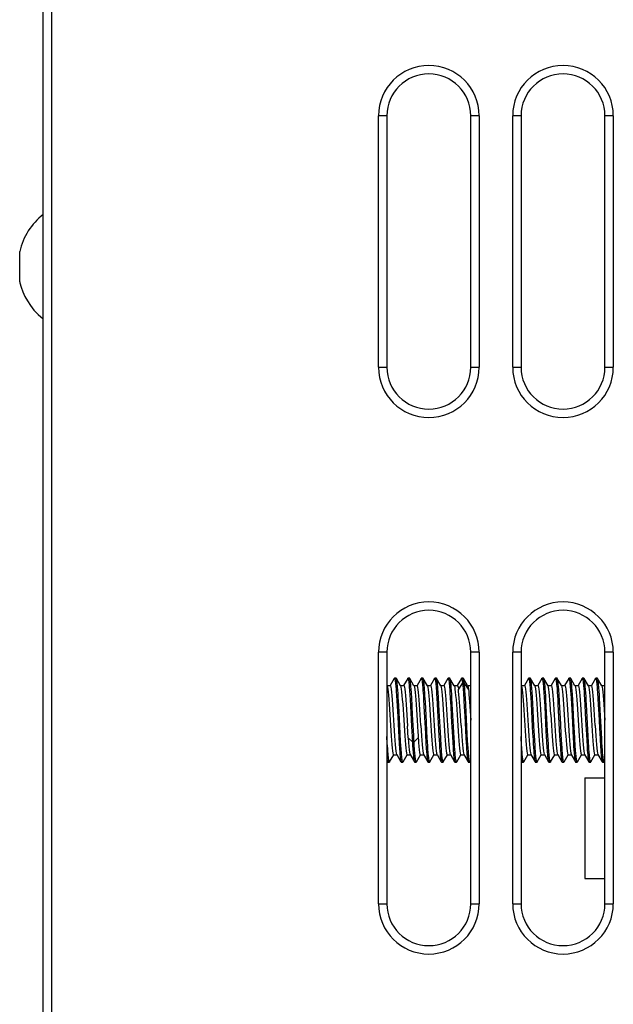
# Model space of a CAD drawing. Header units: millimetres. Extents: x 0 to 1574, y -402 to 1216.
# Tile 53 of 89: x 429 to 464, y 1032 to 1091. Entities that reach past the tile are written whole.
import ezdxf

# ---------------------------------------------------------------- set-up
doc = ezdxf.new("R2010")
doc.units = ezdxf.units.MM
doc.header["$LTSCALE"] = 65.395
for name, color, linetype in [('A_3X8_GBT12615_90_3_AM_0', 7, 'CONTINUOUS'), ('EFC5610_90KW_BOTTOM_1_AM_0', 7, 'CONTINUOUS'), ('LDZHJ_SZCYZT_M4X45_1_AM_0', 7, 'CONTINUOUS'), ('TERMINAL_HAPPY_3P_1_AM_0', 7, 'CONTINUOUS')]:
    doc.layers.add(name, color=color, linetype=linetype)

msp = doc.modelspace()

# ---------------------------------------------------------------- linework, layer by layer
at = {"layer": 'A_3X8_GBT12615_90_3_AM_0', "color": 7}
msp.add_line((428.894, 1075.37), (428.894, 1077.17), dxfattribs=at)
msp.add_lwpolyline([(428.894, 1075.37), (428.909, 1075.308), (428.985, 1075.042), (429.084, 1074.769), (429.206, 1074.499), (429.353, 1074.228), (429.531, 1073.955), (429.743, 1073.683), (429.994, 1073.415), (430.294, 1073.15)], dxfattribs=at)
msp.add_arc((432.781, 1076.27), 3.99, 128.5621, 166.96433, dxfattribs=at)
at = {"layer": 'EFC5610_90KW_BOTTOM_1_AM_0', "color": 7}
for p, q in [((430.794, 1144.27), (430.794, 978.27)), ((430.294, 978.27), (430.294, 1143.77)), ((450.294, 1070.27), (450.294, 1085.27)), ((450.794, 1085.27), (450.294, 1085.27)), ((450.794, 1085.27), (450.794, 1070.27)), ((455.794, 1070.27), (455.794, 1085.27)), ((456.294, 1085.27), (455.794, 1085.27)), ((456.294, 1085.27), (456.294, 1070.27)), ((458.294, 1070.27), (458.294, 1085.27)), ((458.794, 1085.27), (458.294, 1085.27)), ((458.794, 1085.27), (458.794, 1070.27)), ((463.794, 1070.27), (463.794, 1085.27)), ((464.294, 1085.27), (463.794, 1085.27)), ((464.294, 1085.27), (464.294, 1070.27)), ((450.294, 1070.27), (450.794, 1070.27)), ((455.794, 1070.27), (456.294, 1070.27)), ((458.294, 1070.27), (458.794, 1070.27)), ((463.794, 1070.27), (464.294, 1070.27)), ((450.294, 1038.27), (450.294, 1053.27)), ((450.794, 1053.27), (450.294, 1053.27)), ((450.794, 1053.27), (450.794, 1038.27)), ((455.794, 1038.27), (455.794, 1053.27)), ((456.294, 1053.27), (455.794, 1053.27)), ((456.294, 1053.27), (456.294, 1038.27)), ((458.294, 1038.27), (458.294, 1053.27)), ((458.794, 1053.27), (458.294, 1053.27)), ((458.794, 1053.27), (458.794, 1038.27)), ((463.794, 1038.27), (463.794, 1053.27)), ((464.294, 1053.27), (463.794, 1053.27)), ((464.294, 1053.27), (464.294, 1038.27)), ((450.294, 1038.27), (450.794, 1038.27)), ((455.794, 1038.27), (456.294, 1038.27)), ((458.294, 1038.27), (458.794, 1038.27)), ((463.794, 1038.27), (464.294, 1038.27))]:
    msp.add_line(p, q, dxfattribs=at)
for centre, radius, start, end in [((453.294, 1085.27), 3, 0, 180), ((461.294, 1085.27), 3, 0, 180), ((453.294, 1085.27), 2.5, 0, 180), ((461.294, 1085.27), 2.5, 0, 180), ((453.294, 1070.27), 3, 180, 360), ((453.294, 1070.27), 2.5, 180, 360), ((461.294, 1070.27), 3, 180, 360), ((461.294, 1070.27), 2.5, 180, 360), ((453.294, 1053.27), 3, 0, 180), ((461.294, 1053.27), 3, 0, 180), ((453.294, 1053.27), 2.5, 0, 180), ((461.294, 1053.27), 2.5, 0, 180), ((453.294, 1038.27), 3, 180, 360), ((453.294, 1038.27), 2.5, 180, 360), ((461.294, 1038.27), 3, 180, 360), ((461.294, 1038.27), 2.5, 180, 360)]:
    msp.add_arc(centre, radius, start, end, dxfattribs=at)
at = {"layer": 'LDZHJ_SZCYZT_M4X45_1_AM_0', "color": 7}
for p, q in [((450.794, 1051.288), (450.995, 1051.288)), ((451.232, 1051.708), (450.99, 1051.291)), ((451.344, 1051.718), (451.244, 1051.718)), ((451.607, 1051.275), (451.355, 1051.708)), ((451.593, 1051.288), (451.794, 1051.288)), ((452.033, 1051.71), (451.789, 1051.29)), ((452.144, 1051.72), (452.044, 1051.72)), ((452.407, 1051.276), (452.155, 1051.711)), ((452.394, 1051.288), (452.594, 1051.288)), ((452.833, 1051.711), (452.589, 1051.29)), ((452.944, 1051.72), (452.844, 1051.72)), ((453.207, 1051.276), (452.955, 1051.711)), ((453.194, 1051.288), (453.395, 1051.288)), ((453.632, 1051.709), (453.389, 1051.291)), ((453.743, 1051.719), (453.643, 1051.719)), ((454.006, 1051.276), (453.755, 1051.709)), ((453.993, 1051.288), (454.195, 1051.288)), ((454.433, 1051.709), (454.19, 1051.29)), ((454.544, 1051.719), (454.444, 1051.719)), ((454.807, 1051.275), (454.555, 1051.709)), ((454.793, 1051.288), (454.994, 1051.288)), ((455.233, 1051.711), (454.989, 1051.29)), ((455.304, 1051.453), (455.054, 1051.066)), ((455.344, 1051.72), (455.244, 1051.72)), ((455.297, 1051.512), (455.304, 1051.453)), ((455.403, 1051.452), (455.303, 1051.452)), ((455.607, 1051.277), (455.355, 1051.711)), ((455.409, 1051.387), (455.403, 1051.453)), ((455.653, 1051.066), (455.403, 1051.453)), ((455.594, 1051.288), (455.794, 1051.288)), ((458.794, 1051.288), (458.995, 1051.288)), ((459.232, 1051.709), (458.989, 1051.291)), ((459.343, 1051.719), (459.243, 1051.719)), ((459.606, 1051.276), (459.355, 1051.709)), ((459.593, 1051.288), (459.795, 1051.288)), ((460.033, 1051.709), (459.79, 1051.29)), ((460.144, 1051.719), (460.044, 1051.719)), ((460.407, 1051.275), (460.155, 1051.709)), ((460.393, 1051.288), (460.594, 1051.288)), ((460.833, 1051.711), (460.589, 1051.29)), ((460.944, 1051.72), (460.844, 1051.72)), ((461.206, 1051.277), (460.955, 1051.711)), ((461.194, 1051.288), (461.395, 1051.288)), ((461.632, 1051.709), (461.389, 1051.291)), ((461.743, 1051.719), (461.643, 1051.719)), ((462.006, 1051.276), (461.755, 1051.709)), ((461.993, 1051.288), (462.195, 1051.288)), ((462.432, 1051.708), (462.19, 1051.291)), ((462.544, 1051.718), (462.444, 1051.718)), ((462.807, 1051.275), (462.555, 1051.708)), ((462.793, 1051.288), (462.994, 1051.288)), ((463.233, 1051.71), (462.99, 1051.29)), ((463.344, 1051.719), (463.244, 1051.719)), ((463.608, 1051.275), (463.355, 1051.71)), ((463.593, 1051.288), (463.794, 1051.288)), ((451.35, 1050.916), (451.364, 1050.702)), ((451.364, 1050.702), (451.435, 1049.414)), ((451.441, 1051.015), (451.427, 1051.198)), ((451.455, 1050.811), (451.441, 1051.015)), ((451.47, 1050.587), (451.455, 1050.811)), ((452.129, 1051.188), (452.143, 1051.005)), ((452.143, 1051.005), (452.164, 1050.689)), ((452.164, 1050.689), (452.179, 1050.455)), ((452.27, 1050.574), (452.257, 1050.8)), ((452.93, 1051.179), (452.943, 1050.994)), ((452.943, 1050.994), (452.965, 1050.677)), ((453.064, 1050.677), (453.05, 1050.893)), ((453.745, 1050.983), (453.759, 1050.775)), ((453.759, 1050.775), (453.773, 1050.548)), ((453.85, 1050.881), (453.837, 1051.079)), ((453.872, 1050.548), (453.85, 1050.881)), ((454.539, 1051.068), (454.552, 1050.87)), ((454.552, 1050.87), (454.573, 1050.535)), ((454.644, 1050.972), (454.63, 1051.159)), ((454.659, 1050.763), (454.644, 1050.972)), ((454.673, 1050.535), (454.659, 1050.763)), ((455.339, 1051.058), (455.353, 1050.858)), ((455.353, 1050.858), (455.381, 1050.401)), ((455.445, 1050.961), (455.431, 1051.149)), ((455.46, 1050.751), (455.445, 1050.961)), ((455.474, 1050.522), (455.46, 1050.751)), ((459.343, 1051.004), (459.358, 1050.799)), ((459.358, 1050.799), (459.372, 1050.574)), ((459.449, 1050.904), (459.435, 1051.099)), ((459.47, 1050.574), (459.449, 1050.904)), ((460.137, 1051.089), (460.151, 1050.893)), ((460.151, 1050.893), (460.172, 1050.561)), ((460.25, 1050.893), (460.235, 1051.089)), ((460.265, 1050.676), (460.25, 1050.893)), ((460.923, 1051.253), (460.937, 1051.079)), ((460.937, 1051.079), (460.952, 1050.881)), ((460.952, 1050.881), (460.966, 1050.663)), ((461.058, 1050.774), (461.044, 1050.983)), ((461.086, 1050.304), (461.058, 1050.774)), ((461.746, 1050.971), (461.76, 1050.762)), ((461.76, 1050.762), (461.774, 1050.534)), ((461.844, 1050.971), (461.83, 1051.159)), ((461.858, 1050.762), (461.844, 1050.971)), ((461.88, 1050.414), (461.858, 1050.762)), ((462.547, 1050.96), (462.561, 1050.75)), ((462.561, 1050.75), (462.596, 1050.148)), ((462.638, 1051.057), (462.624, 1051.234)), ((462.652, 1050.858), (462.638, 1051.057)), ((462.667, 1050.638), (462.652, 1050.858)), ((463.34, 1051.047), (463.354, 1050.846)), ((463.354, 1050.846), (463.375, 1050.508)), ((463.446, 1050.949), (463.432, 1051.139)), ((463.461, 1050.738), (463.446, 1050.949)), ((463.475, 1050.508), (463.461, 1050.738)), ((450.932, 1050.178), (450.973, 1049.55)), ((451.134, 1050.159), (451.174, 1049.544)), ((451.484, 1050.346), (451.47, 1050.587)), ((451.498, 1050.092), (451.484, 1050.346)), ((452.179, 1050.455), (452.2, 1050.077)), ((452.327, 1049.537), (452.27, 1050.574)), ((452.534, 1050.148), (452.594, 1049.221)), ((452.965, 1050.677), (452.98, 1050.442)), ((452.98, 1050.442), (453.001, 1050.062)), ((453.085, 1050.318), (453.064, 1050.677)), ((453.15, 1049.105), (453.085, 1050.318)), ((453.334, 1050.149), (453.394, 1049.221)), ((453.533, 1050.164), (453.574, 1049.543)), ((453.773, 1050.548), (453.893, 1048.279)), ((453.893, 1050.178), (453.872, 1050.548)), ((453.915, 1049.781), (453.893, 1050.178)), ((454.333, 1050.168), (454.374, 1049.545)), ((454.573, 1050.535), (454.602, 1050.033)), ((454.694, 1050.163), (454.673, 1050.535)), ((454.8, 1048.137), (454.694, 1050.163)), ((454.933, 1050.17), (454.994, 1049.221)), ((455.381, 1050.401), (455.403, 1050.018)), ((455.495, 1050.149), (455.474, 1050.522)), ((455.587, 1048.38), (455.495, 1050.149)), ((455.723, 1050.307), (455.794, 1049.221)), ((458.936, 1050.126), (458.994, 1049.221)), ((459.372, 1050.574), (459.392, 1050.206)), ((459.492, 1050.206), (459.47, 1050.574)), ((459.513, 1049.81), (459.492, 1050.206)), ((460.172, 1050.561), (460.201, 1050.062)), ((460.279, 1050.441), (460.265, 1050.676)), ((460.574, 1049.547), (460.533, 1050.163)), ((460.733, 1050.167), (460.774, 1049.544)), ((460.966, 1050.663), (460.981, 1050.427)), ((460.981, 1050.427), (460.995, 1050.177)), ((460.995, 1050.177), (461.094, 1048.278)), ((461.122, 1049.643), (461.086, 1050.304)), ((461.332, 1050.176), (461.373, 1049.549)), ((461.534, 1050.159), (461.574, 1049.544)), ((461.774, 1050.534), (461.831, 1049.49)), ((461.902, 1050.032), (461.88, 1050.414)), ((462.334, 1050.159), (462.374, 1049.544)), ((462.596, 1050.148), (462.625, 1049.613)), ((462.681, 1050.4), (462.667, 1050.638)), ((462.695, 1050.148), (462.681, 1050.4)), ((462.815, 1047.88), (462.695, 1050.148)), ((462.934, 1050.152), (462.974, 1049.541)), ((463.375, 1050.508), (463.397, 1050.134)), ((463.397, 1050.134), (463.425, 1049.597)), ((463.601, 1048.109), (463.475, 1050.508)), ((463.734, 1050.153), (463.794, 1049.221)), ((450.973, 1049.55), (451.033, 1048.587)), ((451.562, 1048.859), (451.498, 1050.092)), ((452.2, 1050.077), (452.263, 1048.844)), ((452.391, 1048.308), (452.327, 1049.537)), ((452.814, 1048.895), (452.755, 1049.847)), ((453.964, 1048.813), (453.915, 1049.781)), ((454.602, 1050.033), (454.631, 1049.491)), ((455.214, 1048.894), (455.16, 1049.777)), ((455.403, 1050.018), (455.432, 1049.475)), ((459.562, 1048.843), (459.513, 1049.81)), ((460.201, 1050.062), (460.229, 1049.521)), ((460.229, 1049.521), (460.278, 1048.556)), ((461.136, 1049.367), (461.122, 1049.643)), ((461.373, 1049.549), (461.433, 1048.579)), ((462.974, 1049.541), (463.055, 1048.265)), ((463.214, 1048.897), (463.155, 1049.853)), ((463.425, 1049.597), (463.467, 1048.766)), ((451.435, 1049.414), (451.477, 1048.587)), ((452.594, 1049.221), (452.639, 1048.493)), ((453.177, 1048.557), (453.15, 1049.105)), ((453.394, 1049.221), (453.433, 1048.589)), ((454.631, 1049.491), (454.651, 1049.074)), ((454.651, 1049.074), (454.68, 1048.527)), ((455.432, 1049.475), (455.473, 1048.646)), ((458.994, 1049.221), (459.033, 1048.59)), ((461.157, 1048.95), (461.136, 1049.367)), ((461.185, 1048.408), (461.157, 1048.95)), ((461.831, 1049.49), (461.901, 1048.136)), ((451.477, 1048.587), (451.498, 1048.194)), ((451.611, 1047.947), (451.562, 1048.859)), ((452.063, 1048.156), (452.017, 1048.851)), ((452.263, 1048.844), (452.313, 1047.934)), ((452.814, 1048.895), (452.854, 1048.28)), ((453.086, 1048.424), (453.121, 1047.803)), ((453.198, 1048.165), (453.177, 1048.557)), ((454, 1048.151), (453.964, 1048.813)), ((454.68, 1048.527), (454.716, 1047.894)), ((455.214, 1048.894), (455.254, 1048.272)), ((455.473, 1048.646), (455.503, 1048.123)), ((455.608, 1048), (455.587, 1048.38)), ((459.213, 1048.902), (459.253, 1048.289)), ((459.485, 1048.438), (459.506, 1048.054)), ((459.591, 1048.307), (459.562, 1048.843)), ((460.014, 1048.901), (460.053, 1048.288)), ((460.278, 1048.556), (460.314, 1047.92)), ((461.207, 1048.027), (461.185, 1048.408)), ((462.001, 1048.136), (461.964, 1048.797)), ((462.688, 1048.379), (462.709, 1048)), ((463.214, 1048.897), (463.254, 1048.282)), ((463.467, 1048.766), (463.504, 1048.109)), ((450.839, 1047.515), (450.818, 1047.842)), ((451.498, 1048.194), (451.52, 1047.829)), ((451.52, 1047.829), (451.541, 1047.504)), ((451.625, 1047.716), (451.611, 1047.947)), ((452.313, 1047.934), (452.063, 1048.156)), ((452.313, 1047.934), (452.328, 1047.704)), ((452.413, 1047.934), (452.313, 1047.934)), ((452.426, 1047.704), (452.391, 1048.308)), ((452.662, 1048.156), (452.412, 1047.934)), ((453.121, 1047.803), (453.135, 1047.583)), ((453.213, 1047.92), (453.198, 1048.165)), ((453.227, 1047.691), (453.213, 1047.92)), ((453.893, 1048.279), (453.907, 1048.027)), ((453.907, 1048.027), (453.922, 1047.791)), ((453.922, 1047.791), (453.936, 1047.572)), ((454.028, 1047.679), (454, 1048.151)), ((454.716, 1047.894), (454.737, 1047.56)), ((454.814, 1047.894), (454.8, 1048.137)), ((454.828, 1047.667), (454.814, 1047.894)), ((455.503, 1048.123), (455.531, 1047.655)), ((455.622, 1047.765), (455.608, 1048)), ((455.637, 1047.549), (455.622, 1047.765)), ((458.804, 1048.068), (458.794, 1048.245)), ((458.818, 1047.829), (458.804, 1048.068)), ((458.84, 1047.503), (458.818, 1047.829)), ((459.506, 1048.054), (459.52, 1047.816)), ((459.52, 1047.816), (459.535, 1047.595)), ((459.626, 1047.703), (459.591, 1048.307)), ((460.314, 1047.92), (460.335, 1047.583)), ((460.42, 1047.803), (460.405, 1048.04)), ((460.434, 1047.583), (460.42, 1047.803)), ((461.094, 1048.278), (461.107, 1048.027)), ((461.107, 1048.027), (461.121, 1047.79)), ((461.121, 1047.79), (461.136, 1047.571)), ((461.235, 1047.571), (461.207, 1048.027)), ((461.901, 1048.136), (461.915, 1047.893)), ((461.915, 1047.893), (461.93, 1047.666)), ((462.029, 1047.666), (462.001, 1048.136)), ((462.709, 1048), (462.731, 1047.654)), ((462.829, 1047.654), (462.815, 1047.88)), ((463.504, 1048.109), (463.531, 1047.642)), ((463.616, 1047.867), (463.601, 1048.109)), ((463.63, 1047.642), (463.616, 1047.867)), ((450.853, 1047.322), (450.839, 1047.515)), ((451.381, 1047.165), (451.633, 1046.732)), ((451.541, 1047.504), (451.555, 1047.312)), ((451.639, 1047.504), (451.625, 1047.716)), ((452.182, 1047.165), (452.433, 1046.732)), ((452.328, 1047.704), (452.342, 1047.492)), ((452.342, 1047.492), (452.356, 1047.302)), ((452.44, 1047.492), (452.426, 1047.704)), ((452.981, 1047.165), (453.233, 1046.73)), ((453.242, 1047.481), (453.227, 1047.691)), ((453.256, 1047.292), (453.242, 1047.481)), ((453.781, 1047.166), (454.032, 1046.733)), ((453.936, 1047.572), (453.951, 1047.374)), ((453.951, 1047.374), (453.965, 1047.198)), ((454.042, 1047.47), (454.028, 1047.679)), ((454.581, 1047.164), (454.833, 1046.731)), ((454.737, 1047.56), (454.751, 1047.363)), ((454.843, 1047.459), (454.828, 1047.667)), ((454.858, 1047.272), (454.843, 1047.459)), ((455.381, 1047.164), (455.633, 1046.731)), ((455.531, 1047.655), (455.544, 1047.448)), ((455.651, 1047.352), (455.637, 1047.549)), ((455.665, 1047.179), (455.651, 1047.352)), ((458.854, 1047.312), (458.84, 1047.503)), ((459.381, 1047.166), (459.632, 1046.733)), ((459.535, 1047.595), (459.549, 1047.394)), ((459.549, 1047.394), (459.563, 1047.216)), ((459.64, 1047.492), (459.626, 1047.703)), ((460.181, 1047.164), (460.433, 1046.731)), ((460.335, 1047.583), (460.349, 1047.383)), ((460.449, 1047.383), (460.434, 1047.583)), ((460.98, 1047.166), (461.232, 1046.731)), ((461.136, 1047.571), (461.15, 1047.373)), ((461.249, 1047.373), (461.235, 1047.571)), ((461.781, 1047.166), (462.032, 1046.733)), ((461.93, 1047.666), (461.944, 1047.458)), ((461.944, 1047.458), (461.959, 1047.272)), ((462.042, 1047.458), (462.029, 1047.666)), ((462.582, 1047.165), (462.833, 1046.732)), ((462.731, 1047.654), (462.745, 1047.447)), ((462.745, 1047.447), (462.759, 1047.262)), ((462.843, 1047.447), (462.829, 1047.654)), ((463.381, 1047.164), (463.633, 1046.731)), ((463.531, 1047.642), (463.545, 1047.436)), ((463.645, 1047.436), (463.63, 1047.642)), ((463.659, 1047.253), (463.645, 1047.436)), ((450.843, 1046.722), (450.943, 1046.722)), ((450.955, 1046.732), (451.198, 1047.151)), ((451.193, 1047.154), (451.395, 1047.154)), ((451.644, 1046.722), (451.744, 1046.722)), ((451.755, 1046.732), (451.998, 1047.15)), ((451.993, 1047.154), (452.195, 1047.154)), ((452.444, 1046.722), (452.544, 1046.722)), ((452.555, 1046.732), (452.798, 1047.15)), ((452.793, 1047.154), (452.994, 1047.154)), ((453.243, 1046.721), (453.343, 1046.721)), ((453.355, 1046.73), (453.598, 1047.151)), ((453.594, 1047.154), (453.795, 1047.154)), ((454.044, 1046.723), (454.144, 1046.723)), ((454.155, 1046.733), (454.398, 1047.151)), ((454.393, 1047.154), (454.594, 1047.154)), ((454.844, 1046.721), (454.944, 1046.721)), ((454.955, 1046.73), (455.199, 1047.151)), ((455.194, 1047.154), (455.394, 1047.154)), ((455.644, 1046.721), (455.744, 1046.721)), ((455.755, 1046.73), (455.794, 1046.797)), ((458.794, 1046.797), (458.833, 1046.73)), ((458.843, 1046.721), (458.943, 1046.721)), ((458.955, 1046.73), (459.198, 1047.151)), ((459.194, 1047.154), (459.395, 1047.154)), ((459.644, 1046.723), (459.744, 1046.723)), ((459.755, 1046.733), (459.998, 1047.151)), ((459.993, 1047.154), (460.194, 1047.154)), ((460.444, 1046.721), (460.544, 1046.721)), ((460.555, 1046.73), (460.799, 1047.151)), ((460.794, 1047.154), (460.994, 1047.154)), ((461.243, 1046.722), (461.343, 1046.722)), ((461.355, 1046.732), (461.598, 1047.151)), ((461.593, 1047.154), (461.795, 1047.154)), ((462.044, 1046.723), (462.144, 1046.723)), ((462.155, 1046.733), (462.398, 1047.151)), ((462.393, 1047.154), (462.582, 1047.154)), ((462.844, 1046.723), (462.944, 1046.723)), ((462.955, 1046.732), (463.198, 1047.15)), ((463.193, 1047.154), (463.394, 1047.154)), ((463.644, 1046.721), (463.744, 1046.721)), ((463.755, 1046.73), (463.794, 1046.797))]:
    msp.add_line(p, q, dxfattribs=at)
for points in [[(450.807, 1051.277), (450.812, 1051.266), (450.831, 1051.195), (450.851, 1051.076), (450.872, 1050.911), (450.892, 1050.704), (450.911, 1050.458), (450.932, 1050.178)], [(450.994, 1051.288), (451.014, 1051.262), (451.034, 1051.186), (451.054, 1051.062), (451.074, 1050.893), (451.094, 1050.682), (451.114, 1050.436), (451.134, 1050.159)], [(451.233, 1051.71), (451.236, 1051.715), (451.244, 1051.72), (451.245, 1051.72)], [(451.245, 1051.72), (451.251, 1051.717), (451.258, 1051.707), (451.265, 1051.689), (451.271, 1051.664), (451.278, 1051.631)], [(451.278, 1051.631), (451.285, 1051.59), (451.292, 1051.542)], [(451.292, 1051.542), (451.299, 1051.487), (451.307, 1051.425), (451.314, 1051.356), (451.321, 1051.28), (451.328, 1051.198), (451.336, 1051.11), (451.343, 1051.016), (451.35, 1050.916)], [(451.354, 1051.71), (451.349, 1051.717), (451.343, 1051.72)], [(451.427, 1051.198), (451.42, 1051.28), (451.413, 1051.356), (451.406, 1051.425), (451.399, 1051.487), (451.392, 1051.542), (451.385, 1051.59), (451.378, 1051.631), (451.37, 1051.664), (451.363, 1051.689), (451.356, 1051.707), (451.354, 1051.71)], [(451.607, 1051.275), (451.612, 1051.264), (451.632, 1051.193), (451.652, 1051.073), (451.672, 1050.907), (451.692, 1050.699), (451.712, 1050.453), (451.733, 1050.17)], [(451.794, 1051.288), (451.814, 1051.262), (451.834, 1051.186), (451.854, 1051.062), (451.874, 1050.893), (451.894, 1050.682), (451.914, 1050.436), (451.934, 1050.159)], [(452.034, 1051.711), (452.037, 1051.716), (452.044, 1051.72), (452.044, 1051.72)], [(452.044, 1051.72), (452.051, 1051.717), (452.058, 1051.706), (452.065, 1051.687), (452.072, 1051.661), (452.079, 1051.626)], [(452.079, 1051.626), (452.087, 1051.585), (452.094, 1051.536)], [(452.094, 1051.536), (452.101, 1051.48), (452.108, 1051.417), (452.115, 1051.347), (452.122, 1051.271), (452.129, 1051.188)], [(452.155, 1051.711), (452.15, 1051.717), (452.144, 1051.72)], [(452.257, 1050.8), (452.25, 1050.905), (452.242, 1051.005), (452.235, 1051.1), (452.228, 1051.188), (452.221, 1051.271), (452.213, 1051.347), (452.206, 1051.417), (452.199, 1051.48), (452.192, 1051.536), (452.185, 1051.585), (452.178, 1051.626), (452.171, 1051.661), (452.165, 1051.687), (452.158, 1051.706), (452.155, 1051.711)], [(452.407, 1051.276), (452.415, 1051.258), (452.435, 1051.178), (452.455, 1051.048), (452.475, 1050.874), (452.495, 1050.664), (452.515, 1050.422), (452.534, 1050.148)], [(452.755, 1049.847), (452.735, 1050.147), (452.715, 1050.424), (452.695, 1050.668), (452.676, 1050.877), (452.656, 1051.049), (452.636, 1051.177), (452.616, 1051.257), (452.596, 1051.287), (452.594, 1051.288)], [(452.834, 1051.711), (452.837, 1051.717), (452.844, 1051.72)], [(452.844, 1051.72), (452.851, 1051.716), (452.858, 1051.704), (452.866, 1051.684), (452.873, 1051.657), (452.88, 1051.622)], [(452.88, 1051.622), (452.887, 1051.58), (452.895, 1051.53)], [(452.895, 1051.53), (452.902, 1051.473), (452.909, 1051.409), (452.916, 1051.339), (452.923, 1051.262), (452.93, 1051.179)], [(452.955, 1051.711), (452.951, 1051.716), (452.944, 1051.72)], [(453.05, 1050.893), (453.043, 1050.994), (453.036, 1051.089), (453.029, 1051.179), (453.021, 1051.262), (453.014, 1051.339), (453.007, 1051.409), (453, 1051.473), (452.993, 1051.53), (452.986, 1051.58), (452.979, 1051.622), (452.972, 1051.657), (452.965, 1051.684), (452.958, 1051.704), (452.955, 1051.711)], [(453.207, 1051.276), (453.216, 1051.257), (453.235, 1051.175), (453.255, 1051.046), (453.275, 1050.873), (453.295, 1050.666), (453.314, 1050.426), (453.334, 1050.149)], [(453.394, 1051.288), (453.414, 1051.262), (453.434, 1051.185), (453.454, 1051.061), (453.474, 1050.891), (453.494, 1050.685), (453.513, 1050.442), (453.533, 1050.164)], [(453.632, 1051.71), (453.638, 1051.718), (453.644, 1051.72)], [(453.644, 1051.72), (453.646, 1051.72), (453.653, 1051.715), (453.66, 1051.702), (453.667, 1051.681), (453.674, 1051.653), (453.681, 1051.618)], [(453.681, 1051.618), (453.688, 1051.575), (453.695, 1051.524)], [(453.695, 1051.524), (453.702, 1051.467), (453.709, 1051.402), (453.716, 1051.331), (453.723, 1051.253), (453.73, 1051.169), (453.738, 1051.079), (453.745, 1050.983)], [(453.754, 1051.711), (453.751, 1051.715), (453.744, 1051.72), (453.743, 1051.72)], [(453.837, 1051.079), (453.83, 1051.169), (453.823, 1051.253), (453.816, 1051.331), (453.809, 1051.402), (453.801, 1051.467), (453.794, 1051.524), (453.787, 1051.575), (453.78, 1051.618), (453.772, 1051.653), (453.765, 1051.681), (453.758, 1051.702), (453.754, 1051.711)], [(454.006, 1051.276), (454.012, 1051.264), (454.032, 1051.192), (454.052, 1051.073), (454.072, 1050.909), (454.091, 1050.704), (454.111, 1050.461), (454.132, 1050.18), (454.153, 1049.873)], [(454.194, 1051.288), (454.214, 1051.262), (454.234, 1051.187), (454.254, 1051.064), (454.273, 1050.896), (454.293, 1050.69), (454.313, 1050.448), (454.333, 1050.168)], [(454.434, 1051.711), (454.44, 1051.718), (454.445, 1051.72)], [(454.445, 1051.72), (454.446, 1051.72), (454.453, 1051.714), (454.46, 1051.7), (454.467, 1051.679), (454.474, 1051.65), (454.481, 1051.614)], [(454.481, 1051.614), (454.488, 1051.569), (454.496, 1051.518)], [(454.496, 1051.518), (454.503, 1051.46), (454.51, 1051.394), (454.518, 1051.322), (454.525, 1051.244), (454.532, 1051.159), (454.539, 1051.068)], [(454.555, 1051.71), (454.552, 1051.714), (454.545, 1051.72), (454.543, 1051.72)], [(454.63, 1051.159), (454.623, 1051.244), (454.616, 1051.322), (454.609, 1051.394), (454.602, 1051.46), (454.595, 1051.518), (454.588, 1051.569), (454.581, 1051.614), (454.574, 1051.65), (454.567, 1051.679), (454.56, 1051.7), (454.555, 1051.71)], [(454.807, 1051.275), (454.814, 1051.262), (454.834, 1051.187), (454.853, 1051.064), (454.872, 1050.897), (454.892, 1050.691), (454.913, 1050.449), (454.933, 1050.17)], [(454.994, 1051.288), (454.998, 1051.286), (455.017, 1051.255), (455.035, 1051.181), (455.053, 1051.066)], [(455.233, 1051.711), (455.239, 1051.719), (455.244, 1051.721)], [(455.244, 1051.721), (455.247, 1051.72), (455.254, 1051.713), (455.261, 1051.698), (455.268, 1051.676), (455.276, 1051.646)], [(455.276, 1051.646), (455.283, 1051.609), (455.29, 1051.564), (455.297, 1051.512)], [(455.304, 1051.453), (455.311, 1051.387), (455.318, 1051.314), (455.325, 1051.235), (455.332, 1051.149), (455.339, 1051.058)], [(455.354, 1051.711), (455.353, 1051.713), (455.346, 1051.72), (455.344, 1051.721)], [(455.403, 1051.453), (455.395, 1051.512), (455.388, 1051.564), (455.381, 1051.609), (455.374, 1051.646), (455.367, 1051.676), (455.36, 1051.698), (455.354, 1051.711)], [(455.431, 1051.149), (455.424, 1051.235), (455.416, 1051.314), (455.409, 1051.387)], [(455.606, 1051.277), (455.616, 1051.255), (455.635, 1051.181), (455.653, 1051.066)], [(458.807, 1051.276), (458.819, 1051.247), (458.838, 1051.161), (458.858, 1051.028), (458.877, 1050.853), (458.897, 1050.641), (458.917, 1050.397), (458.936, 1050.126)], [(458.994, 1051.288), (459.013, 1051.265), (459.033, 1051.192), (459.053, 1051.07), (459.073, 1050.903), (459.093, 1050.694), (459.113, 1050.447), (459.133, 1050.165)], [(459.232, 1051.71), (459.237, 1051.716), (459.244, 1051.72)], [(459.244, 1051.72), (459.251, 1051.717), (459.259, 1051.705), (459.266, 1051.686), (459.273, 1051.66), (459.28, 1051.626)], [(459.28, 1051.626), (459.287, 1051.585), (459.293, 1051.536)], [(459.293, 1051.536), (459.3, 1051.48), (459.307, 1051.417), (459.314, 1051.347), (459.321, 1051.271), (459.329, 1051.188), (459.336, 1051.099), (459.343, 1051.004)], [(459.354, 1051.711), (459.35, 1051.717), (459.343, 1051.72)], [(459.435, 1051.099), (459.428, 1051.188), (459.421, 1051.271), (459.414, 1051.347), (459.407, 1051.417), (459.4, 1051.48), (459.393, 1051.536), (459.385, 1051.585), (459.378, 1051.626), (459.371, 1051.66), (459.364, 1051.686), (459.357, 1051.705), (459.354, 1051.711)], [(459.606, 1051.276), (459.611, 1051.266), (459.631, 1051.196), (459.651, 1051.078), (459.671, 1050.914), (459.691, 1050.708), (459.711, 1050.464), (459.732, 1050.183), (459.753, 1049.875)], [(459.794, 1051.288), (459.813, 1051.264), (459.833, 1051.191), (459.853, 1051.07), (459.873, 1050.903), (459.893, 1050.694), (459.913, 1050.447), (459.933, 1050.166)], [(460.034, 1051.711), (460.038, 1051.717), (460.045, 1051.72)], [(460.045, 1051.72), (460.052, 1051.716), (460.059, 1051.704), (460.066, 1051.684), (460.073, 1051.657), (460.08, 1051.622)], [(460.08, 1051.622), (460.087, 1051.58), (460.094, 1051.53)], [(460.094, 1051.53), (460.102, 1051.473), (460.109, 1051.409), (460.116, 1051.339), (460.123, 1051.261), (460.13, 1051.178), (460.137, 1051.089)], [(460.155, 1051.71), (460.151, 1051.716), (460.143, 1051.72)], [(460.235, 1051.089), (460.228, 1051.178), (460.221, 1051.261), (460.214, 1051.339), (460.207, 1051.409), (460.2, 1051.473), (460.193, 1051.53), (460.187, 1051.58), (460.18, 1051.622), (460.173, 1051.657), (460.165, 1051.684), (460.158, 1051.704), (460.155, 1051.71)], [(460.533, 1050.163), (460.514, 1050.437), (460.494, 1050.679), (460.474, 1050.886), (460.455, 1051.056), (460.435, 1051.182), (460.415, 1051.26), (460.408, 1051.275)], [(460.594, 1051.288), (460.613, 1051.264), (460.633, 1051.191), (460.653, 1051.069), (460.673, 1050.902), (460.693, 1050.694), (460.713, 1050.448), (460.733, 1050.167)], [(460.833, 1051.711), (460.838, 1051.718), (460.844, 1051.721)], [(460.844, 1051.721), (460.845, 1051.72), (460.852, 1051.715), (460.86, 1051.702), (460.867, 1051.681), (460.874, 1051.653), (460.881, 1051.617)], [(460.881, 1051.617), (460.889, 1051.574), (460.896, 1051.524)], [(460.896, 1051.524), (460.902, 1051.466), (460.909, 1051.402), (460.916, 1051.331), (460.923, 1051.253)], [(460.954, 1051.711), (460.952, 1051.715), (460.945, 1051.72), (460.943, 1051.721)], [(461.044, 1050.983), (461.037, 1051.079), (461.03, 1051.169), (461.023, 1051.253), (461.015, 1051.331), (461.008, 1051.402), (461.001, 1051.466), (460.994, 1051.524), (460.986, 1051.574), (460.979, 1051.617), (460.972, 1051.653), (460.966, 1051.681), (460.959, 1051.702), (460.954, 1051.711)], [(461.207, 1051.277), (461.212, 1051.265), (461.232, 1051.193), (461.252, 1051.073), (461.272, 1050.908), (461.292, 1050.701), (461.312, 1050.456), (461.332, 1050.176)], [(461.394, 1051.288), (461.414, 1051.262), (461.434, 1051.186), (461.454, 1051.062), (461.474, 1050.893), (461.494, 1050.682), (461.514, 1050.436), (461.534, 1050.159)], [(461.632, 1051.71), (461.639, 1051.718), (461.644, 1051.72)], [(461.644, 1051.72), (461.647, 1051.72), (461.654, 1051.714), (461.661, 1051.7), (461.668, 1051.678), (461.675, 1051.649), (461.682, 1051.613)], [(461.682, 1051.613), (461.689, 1051.569), (461.696, 1051.518)], [(461.696, 1051.518), (461.703, 1051.46), (461.71, 1051.394), (461.717, 1051.322), (461.724, 1051.244), (461.731, 1051.159), (461.739, 1051.068), (461.746, 1050.971)], [(461.754, 1051.711), (461.752, 1051.714), (461.745, 1051.72), (461.743, 1051.72)], [(461.83, 1051.159), (461.824, 1051.244), (461.817, 1051.322), (461.81, 1051.394), (461.802, 1051.46), (461.795, 1051.518), (461.788, 1051.569), (461.78, 1051.613), (461.773, 1051.649), (461.766, 1051.678), (461.759, 1051.7), (461.754, 1051.711)], [(462.006, 1051.276), (462.015, 1051.257), (462.035, 1051.177), (462.055, 1051.049), (462.075, 1050.878), (462.094, 1050.675), (462.113, 1050.439), (462.133, 1050.167), (462.153, 1049.867)], [(462.194, 1051.288), (462.214, 1051.262), (462.234, 1051.186), (462.254, 1051.062), (462.274, 1050.893), (462.294, 1050.682), (462.314, 1050.436), (462.334, 1050.159)], [(462.433, 1051.71), (462.441, 1051.718), (462.445, 1051.72)], [(462.445, 1051.72), (462.448, 1051.719), (462.455, 1051.713), (462.461, 1051.698), (462.468, 1051.676), (462.475, 1051.646)], [(462.475, 1051.646), (462.482, 1051.609), (462.489, 1051.564), (462.496, 1051.512)], [(462.496, 1051.512), (462.504, 1051.453), (462.511, 1051.386), (462.518, 1051.314), (462.525, 1051.234), (462.533, 1051.149), (462.54, 1051.057), (462.547, 1050.96)], [(462.554, 1051.71), (462.553, 1051.712), (462.545, 1051.719), (462.543, 1051.72)], [(462.624, 1051.234), (462.617, 1051.314), (462.61, 1051.386), (462.603, 1051.453), (462.596, 1051.512), (462.589, 1051.564), (462.582, 1051.609), (462.575, 1051.646), (462.567, 1051.676), (462.56, 1051.698), (462.554, 1051.71)], [(462.807, 1051.275), (462.816, 1051.255), (462.837, 1051.172), (462.856, 1051.041), (462.876, 1050.868), (462.895, 1050.663), (462.914, 1050.425), (462.934, 1050.152)], [(463.155, 1049.853), (463.134, 1050.158), (463.114, 1050.439), (463.094, 1050.683), (463.075, 1050.89), (463.055, 1051.061), (463.034, 1051.185), (463.014, 1051.262), (462.994, 1051.288)], [(463.234, 1051.711), (463.241, 1051.719), (463.245, 1051.72)], [(463.245, 1051.72), (463.248, 1051.719), (463.255, 1051.712), (463.262, 1051.696), (463.269, 1051.673), (463.276, 1051.642)], [(463.276, 1051.642), (463.283, 1051.604), (463.29, 1051.558)], [(463.29, 1051.558), (463.298, 1051.505), (463.305, 1051.445), (463.312, 1051.378), (463.319, 1051.305), (463.326, 1051.225), (463.333, 1051.139), (463.34, 1051.047)], [(463.355, 1051.71), (463.354, 1051.712), (463.347, 1051.719), (463.344, 1051.72)], [(463.432, 1051.139), (463.424, 1051.225), (463.417, 1051.305), (463.41, 1051.378), (463.403, 1051.445), (463.396, 1051.505), (463.389, 1051.558), (463.382, 1051.604), (463.376, 1051.642), (463.369, 1051.673), (463.361, 1051.696), (463.355, 1051.71)], [(463.607, 1051.275), (463.613, 1051.263), (463.633, 1051.187), (463.653, 1051.063), (463.673, 1050.892), (463.693, 1050.681), (463.714, 1050.435), (463.734, 1050.153)], [(455.106, 1050.534), (455.089, 1050.741), (455.071, 1050.92), (455.053, 1051.066)], [(455.653, 1051.066), (455.67, 1050.92), (455.688, 1050.742), (455.706, 1050.537), (455.723, 1050.307)], [(451.733, 1050.17), (451.774, 1049.545), (451.854, 1048.28)], [(451.934, 1050.159), (451.974, 1049.544), (452.017, 1048.851)], [(455.16, 1049.777), (455.142, 1050.047), (455.106, 1050.534)], [(459.133, 1050.165), (459.174, 1049.543), (459.213, 1048.902)], [(459.392, 1050.206), (459.464, 1048.843), (459.485, 1048.438)], [(459.933, 1050.166), (459.974, 1049.543), (460.014, 1048.901)], [(460.405, 1048.04), (460.378, 1048.556), (460.279, 1050.441)], [(451.174, 1049.544), (451.214, 1048.897), (451.254, 1048.282)], [(453.001, 1050.062), (453.036, 1049.383), (453.086, 1048.424)], [(453.574, 1049.543), (453.614, 1048.895), (453.654, 1048.28)], [(454.153, 1049.873), (454.214, 1048.896), (454.254, 1048.278)], [(454.374, 1049.545), (454.414, 1048.895), (454.454, 1048.279)], [(459.753, 1049.875), (459.814, 1048.898), (459.854, 1048.279)], [(460.574, 1049.547), (460.614, 1048.895), (460.654, 1048.274)], [(460.774, 1049.544), (460.814, 1048.891), (460.855, 1048.269)], [(461.574, 1049.544), (461.614, 1048.894), (461.654, 1048.277)], [(461.964, 1048.797), (461.93, 1049.49), (461.902, 1050.032)], [(462.153, 1049.867), (462.214, 1048.895), (462.254, 1048.277)], [(462.374, 1049.544), (462.414, 1048.897), (462.454, 1048.282)], [(462.625, 1049.613), (462.66, 1048.919), (462.688, 1048.379)], [(454.994, 1049.221), (455.014, 1048.887), (455.055, 1048.263)], [(451.033, 1048.587), (451.053, 1048.284), (451.074, 1048.005), (451.093, 1047.763), (451.112, 1047.555), (451.133, 1047.381), (451.154, 1047.254), (451.174, 1047.178), (451.193, 1047.154)], [(452.639, 1048.493), (452.651, 1048.321), (452.683, 1047.887)], [(453.433, 1048.589), (453.452, 1048.293), (453.472, 1048.02), (453.492, 1047.778), (453.511, 1047.568), (453.531, 1047.395), (453.551, 1047.265), (453.572, 1047.184), (453.594, 1047.154)], [(459.033, 1048.59), (459.053, 1048.284), (459.074, 1048.002), (459.094, 1047.757), (459.113, 1047.549), (459.133, 1047.379), (459.153, 1047.255), (459.173, 1047.179), (459.194, 1047.154)], [(461.433, 1048.579), (461.454, 1048.277), (461.474, 1048.001), (461.493, 1047.758), (461.513, 1047.55), (461.533, 1047.378), (461.554, 1047.253), (461.574, 1047.177), (461.593, 1047.154)], [(450.818, 1047.842), (450.796, 1048.208), (450.794, 1048.251)], [(451.254, 1048.282), (451.274, 1048.006), (451.294, 1047.759), (451.314, 1047.548), (451.334, 1047.379), (451.354, 1047.255), (451.374, 1047.179), (451.38, 1047.165)], [(451.854, 1048.28), (451.873, 1048.004), (451.893, 1047.762), (451.913, 1047.554), (451.933, 1047.382), (451.953, 1047.256), (451.973, 1047.18), (451.993, 1047.154)], [(452.063, 1048.156), (452.083, 1047.884), (452.104, 1047.646), (452.125, 1047.45), (452.145, 1047.301), (452.166, 1047.202), (452.18, 1047.165)], [(452.683, 1047.887), (452.703, 1047.649), (452.724, 1047.451), (452.745, 1047.299), (452.766, 1047.2), (452.787, 1047.156), (452.793, 1047.154)], [(452.854, 1048.28), (452.874, 1048.005), (452.893, 1047.764), (452.913, 1047.556), (452.933, 1047.386), (452.953, 1047.26), (452.973, 1047.181), (452.98, 1047.165)], [(453.654, 1048.28), (453.674, 1048.005), (453.693, 1047.764), (453.713, 1047.556), (453.733, 1047.386), (453.753, 1047.259), (453.773, 1047.182), (453.78, 1047.166)], [(454.254, 1048.278), (454.274, 1048.001), (454.293, 1047.758), (454.313, 1047.551), (454.333, 1047.381), (454.353, 1047.257), (454.373, 1047.181), (454.393, 1047.154)], [(454.454, 1048.279), (454.474, 1048.003), (454.494, 1047.762), (454.513, 1047.554), (454.533, 1047.384), (454.553, 1047.258), (454.573, 1047.181), (454.581, 1047.164)], [(455.055, 1048.263), (455.074, 1047.987), (455.095, 1047.747), (455.114, 1047.542), (455.134, 1047.375), (455.153, 1047.252), (455.174, 1047.178), (455.194, 1047.154)], [(455.254, 1048.272), (455.275, 1047.995), (455.294, 1047.752), (455.314, 1047.546), (455.334, 1047.377), (455.354, 1047.254), (455.374, 1047.179), (455.381, 1047.164)], [(459.253, 1048.289), (459.273, 1048.012), (459.293, 1047.768), (459.313, 1047.559), (459.333, 1047.388), (459.352, 1047.262), (459.372, 1047.183), (459.38, 1047.166)], [(459.854, 1048.279), (459.874, 1048.001), (459.893, 1047.759), (459.913, 1047.552), (459.933, 1047.381), (459.954, 1047.256), (459.973, 1047.179), (459.993, 1047.154)], [(460.053, 1048.288), (460.073, 1048.011), (460.093, 1047.768), (460.113, 1047.559), (460.133, 1047.388), (460.153, 1047.261), (460.172, 1047.183), (460.181, 1047.164)], [(460.654, 1048.274), (460.674, 1047.996), (460.694, 1047.754), (460.714, 1047.548), (460.733, 1047.38), (460.753, 1047.256), (460.773, 1047.18), (460.794, 1047.154)], [(460.855, 1048.269), (460.875, 1047.992), (460.895, 1047.75), (460.914, 1047.543), (460.934, 1047.374), (460.955, 1047.25), (460.975, 1047.176), (460.98, 1047.166)], [(461.654, 1048.277), (461.674, 1048.003), (461.694, 1047.761), (461.713, 1047.554), (461.733, 1047.385), (461.753, 1047.259), (461.773, 1047.181), (461.78, 1047.166)], [(462.254, 1048.277), (462.274, 1048.001), (462.293, 1047.758), (462.313, 1047.55), (462.333, 1047.381), (462.353, 1047.257), (462.373, 1047.181), (462.393, 1047.154)], [(462.454, 1048.282), (462.474, 1048.006), (462.494, 1047.759), (462.514, 1047.548), (462.534, 1047.379), (462.554, 1047.255), (462.574, 1047.179), (462.58, 1047.165)], [(463.055, 1048.265), (463.074, 1047.99), (463.094, 1047.75), (463.114, 1047.545), (463.134, 1047.378), (463.153, 1047.255), (463.173, 1047.179), (463.193, 1047.154)], [(463.254, 1048.282), (463.274, 1048.006), (463.294, 1047.759), (463.314, 1047.548), (463.334, 1047.379), (463.354, 1047.255), (463.374, 1047.179), (463.381, 1047.164)], [(450.896, 1046.894), (450.888, 1046.949), (450.881, 1047.01), (450.874, 1047.079), (450.867, 1047.154), (450.86, 1047.235), (450.853, 1047.322)], [(451.555, 1047.312), (451.562, 1047.225), (451.569, 1047.144), (451.576, 1047.07), (451.583, 1047.003), (451.59, 1046.942), (451.597, 1046.888), (451.605, 1046.842), (451.612, 1046.803), (451.619, 1046.772), (451.626, 1046.748), (451.634, 1046.731)], [(451.697, 1046.888), (451.69, 1046.942), (451.683, 1047.003), (451.676, 1047.07), (451.668, 1047.144), (451.661, 1047.225), (451.654, 1047.312), (451.646, 1047.405), (451.639, 1047.504)], [(452.356, 1047.302), (452.362, 1047.216), (452.369, 1047.136), (452.376, 1047.062), (452.384, 1046.995), (452.391, 1046.936), (452.398, 1046.883), (452.405, 1046.837), (452.413, 1046.799), (452.42, 1046.769), (452.427, 1046.745), (452.434, 1046.73)], [(452.497, 1046.883), (452.49, 1046.936), (452.483, 1046.995), (452.476, 1047.062), (452.469, 1047.136), (452.462, 1047.216), (452.455, 1047.302), (452.447, 1047.394), (452.44, 1047.492)], [(453.135, 1047.583), (453.142, 1047.481), (453.149, 1047.384), (453.156, 1047.292), (453.164, 1047.207), (453.171, 1047.128), (453.178, 1047.055), (453.185, 1046.989), (453.192, 1046.93), (453.199, 1046.878), (453.206, 1046.833), (453.213, 1046.795), (453.22, 1046.765), (453.227, 1046.743), (453.233, 1046.73)], [(453.29, 1046.93), (453.283, 1046.989), (453.276, 1047.055), (453.269, 1047.128), (453.263, 1047.207), (453.256, 1047.292)], [(453.965, 1047.198), (453.972, 1047.119), (453.978, 1047.047), (453.985, 1046.982), (453.992, 1046.923), (453.999, 1046.872), (454.006, 1046.828), (454.014, 1046.791), (454.021, 1046.762), (454.028, 1046.741), (454.033, 1046.731)], [(454.092, 1046.923), (454.085, 1046.982), (454.078, 1047.047), (454.07, 1047.119), (454.063, 1047.198), (454.056, 1047.283), (454.049, 1047.373), (454.042, 1047.47)], [(454.751, 1047.363), (454.758, 1047.272), (454.765, 1047.188), (454.772, 1047.111), (454.779, 1047.039), (454.786, 1046.975), (454.794, 1046.917), (454.801, 1046.867), (454.808, 1046.824), (454.815, 1046.788), (454.822, 1046.76), (454.829, 1046.739), (454.834, 1046.73)], [(454.892, 1046.917), (454.885, 1046.975), (454.878, 1047.039), (454.872, 1047.11), (454.865, 1047.188), (454.858, 1047.272)], [(455.544, 1047.448), (455.551, 1047.352), (455.558, 1047.263), (455.565, 1047.179), (455.573, 1047.102), (455.58, 1047.032), (455.587, 1046.968), (455.595, 1046.911), (455.602, 1046.862), (455.609, 1046.82), (455.616, 1046.785), (455.623, 1046.757), (455.63, 1046.737), (455.634, 1046.73)], [(455.693, 1046.911), (455.686, 1046.968), (455.679, 1047.032), (455.672, 1047.102), (455.665, 1047.179)], [(458.896, 1046.888), (458.889, 1046.942), (458.882, 1047.003), (458.875, 1047.07), (458.868, 1047.144), (458.861, 1047.225), (458.854, 1047.312)], [(459.563, 1047.216), (459.57, 1047.136), (459.577, 1047.062), (459.584, 1046.995), (459.591, 1046.935), (459.598, 1046.882), (459.605, 1046.837), (459.612, 1046.799), (459.619, 1046.768), (459.627, 1046.745), (459.633, 1046.731)], [(459.698, 1046.882), (459.691, 1046.935), (459.683, 1046.995), (459.676, 1047.062), (459.669, 1047.136), (459.661, 1047.216), (459.654, 1047.302), (459.647, 1047.394), (459.64, 1047.492)], [(460.349, 1047.383), (460.356, 1047.292), (460.363, 1047.206), (460.37, 1047.127), (460.378, 1047.054), (460.385, 1046.988), (460.392, 1046.929), (460.399, 1046.877), (460.407, 1046.833), (460.414, 1046.795), (460.421, 1046.765), (460.428, 1046.743), (460.434, 1046.73)], [(460.491, 1046.929), (460.484, 1046.988), (460.477, 1047.054), (460.47, 1047.127), (460.463, 1047.206), (460.456, 1047.292), (460.449, 1047.383)], [(461.15, 1047.373), (461.158, 1047.282), (461.165, 1047.197), (461.172, 1047.119), (461.179, 1047.047), (461.186, 1046.982), (461.193, 1046.923), (461.2, 1046.872), (461.207, 1046.828), (461.214, 1046.791), (461.221, 1046.762), (461.228, 1046.741), (461.232, 1046.731)], [(461.291, 1046.923), (461.284, 1046.982), (461.277, 1047.047), (461.27, 1047.119), (461.263, 1047.197), (461.256, 1047.282), (461.249, 1047.373)], [(461.959, 1047.272), (461.966, 1047.188), (461.973, 1047.11), (461.979, 1047.039), (461.986, 1046.974), (461.993, 1046.917), (462, 1046.866), (462.007, 1046.823), (462.014, 1046.788), (462.022, 1046.759), (462.029, 1046.739), (462.033, 1046.731)], [(462.093, 1046.917), (462.086, 1046.974), (462.078, 1047.039), (462.071, 1047.11), (462.064, 1047.188), (462.056, 1047.272), (462.049, 1047.363), (462.042, 1047.458)], [(462.759, 1047.262), (462.766, 1047.179), (462.773, 1047.102), (462.78, 1047.031), (462.787, 1046.968), (462.794, 1046.911), (462.801, 1046.861), (462.809, 1046.819), (462.816, 1046.784), (462.823, 1046.757), (462.83, 1046.737), (462.834, 1046.731)], [(462.894, 1046.911), (462.887, 1046.967), (462.88, 1047.031), (462.872, 1047.102), (462.865, 1047.179), (462.858, 1047.262), (462.851, 1047.352), (462.843, 1047.447)], [(463.545, 1047.436), (463.552, 1047.341), (463.559, 1047.253), (463.566, 1047.17), (463.574, 1047.094), (463.581, 1047.024), (463.588, 1046.961), (463.596, 1046.905), (463.603, 1046.857), (463.61, 1046.815), (463.617, 1046.781), (463.624, 1046.754), (463.631, 1046.735), (463.634, 1046.73)], [(463.694, 1046.905), (463.687, 1046.961), (463.68, 1047.024), (463.673, 1047.094), (463.666, 1047.17), (463.659, 1047.253)], [(450.794, 1046.916), (450.797, 1046.894), (450.803, 1046.847), (450.81, 1046.807), (450.817, 1046.774), (450.825, 1046.749), (450.832, 1046.731)], [(450.832, 1046.731), (450.839, 1046.723), (450.844, 1046.721)], [(450.91, 1046.807), (450.903, 1046.847), (450.896, 1046.894)], [(450.943, 1046.721), (450.938, 1046.723), (450.931, 1046.732), (450.924, 1046.749), (450.917, 1046.774), (450.91, 1046.807)], [(450.954, 1046.73), (450.952, 1046.727), (450.945, 1046.721), (450.943, 1046.721)], [(451.634, 1046.731), (451.64, 1046.723), (451.645, 1046.721)], [(451.71, 1046.803), (451.703, 1046.842), (451.697, 1046.888)], [(451.743, 1046.721), (451.739, 1046.723), (451.731, 1046.731), (451.724, 1046.748), (451.717, 1046.772), (451.71, 1046.803)], [(451.755, 1046.731), (451.753, 1046.728), (451.746, 1046.722), (451.743, 1046.721)], [(452.434, 1046.73), (452.441, 1046.722), (452.445, 1046.721)], [(452.511, 1046.799), (452.504, 1046.837), (452.497, 1046.883)], [(452.543, 1046.721), (452.539, 1046.722), (452.532, 1046.73), (452.525, 1046.745), (452.518, 1046.769), (452.511, 1046.799)], [(452.555, 1046.731), (452.554, 1046.729), (452.547, 1046.722), (452.543, 1046.721)], [(453.233, 1046.73), (453.234, 1046.728), (453.241, 1046.721), (453.244, 1046.721)], [(453.312, 1046.795), (453.305, 1046.833), (453.298, 1046.878), (453.29, 1046.93)], [(453.343, 1046.721), (453.341, 1046.721), (453.334, 1046.728), (453.327, 1046.743), (453.319, 1046.765), (453.312, 1046.795)], [(453.354, 1046.73), (453.348, 1046.722), (453.343, 1046.721)], [(454.033, 1046.731), (454.036, 1046.727), (454.043, 1046.721), (454.045, 1046.721)], [(454.106, 1046.828), (454.099, 1046.872), (454.092, 1046.923)], [(454.143, 1046.721), (454.141, 1046.721), (454.134, 1046.727), (454.127, 1046.741), (454.12, 1046.762), (454.113, 1046.791), (454.106, 1046.828)], [(454.154, 1046.731), (454.148, 1046.723), (454.143, 1046.721)], [(454.834, 1046.73), (454.836, 1046.726), (454.843, 1046.721), (454.844, 1046.721)], [(454.906, 1046.824), (454.899, 1046.867), (454.892, 1046.917)], [(454.944, 1046.721), (454.942, 1046.721), (454.935, 1046.726), (454.928, 1046.739), (454.92, 1046.76), (454.913, 1046.788), (454.906, 1046.824)], [(454.955, 1046.73), (454.95, 1046.723), (454.944, 1046.721)], [(455.634, 1046.73), (455.637, 1046.725), (455.644, 1046.721), (455.644, 1046.721)], [(455.707, 1046.82), (455.7, 1046.862), (455.693, 1046.911)], [(455.744, 1046.721), (455.743, 1046.721), (455.736, 1046.725), (455.729, 1046.737), (455.721, 1046.757), (455.714, 1046.785), (455.707, 1046.82)], [(455.755, 1046.73), (455.75, 1046.724), (455.744, 1046.721)], [(458.794, 1046.919), (458.798, 1046.888), (458.805, 1046.842), (458.812, 1046.803), (458.819, 1046.771), (458.825, 1046.747), (458.833, 1046.73)], [(458.833, 1046.73), (458.839, 1046.722), (458.844, 1046.721)], [(458.911, 1046.803), (458.903, 1046.842), (458.896, 1046.888)], [(458.943, 1046.721), (458.939, 1046.722), (458.932, 1046.731), (458.925, 1046.747), (458.918, 1046.771), (458.911, 1046.803)], [(458.954, 1046.73), (458.953, 1046.728), (458.946, 1046.721), (458.943, 1046.721)], [(459.633, 1046.731), (459.634, 1046.73), (459.641, 1046.722), (459.645, 1046.721)], [(459.712, 1046.799), (459.705, 1046.837), (459.698, 1046.882)], [(459.743, 1046.721), (459.739, 1046.722), (459.732, 1046.73), (459.725, 1046.745), (459.719, 1046.768), (459.712, 1046.799)], [(459.754, 1046.731), (459.753, 1046.73), (459.746, 1046.722), (459.743, 1046.721)], [(460.434, 1046.73), (460.434, 1046.728), (460.441, 1046.721), (460.444, 1046.721)], [(460.512, 1046.795), (460.505, 1046.833), (460.498, 1046.877), (460.491, 1046.929)], [(460.544, 1046.721), (460.541, 1046.721), (460.533, 1046.728), (460.526, 1046.743), (460.519, 1046.765), (460.512, 1046.795)], [(460.555, 1046.73), (460.548, 1046.722), (460.544, 1046.721)], [(461.232, 1046.731), (461.235, 1046.727), (461.242, 1046.721), (461.244, 1046.721)], [(461.306, 1046.828), (461.299, 1046.872), (461.291, 1046.923)], [(461.343, 1046.721), (461.341, 1046.721), (461.335, 1046.727), (461.328, 1046.741), (461.321, 1046.762), (461.313, 1046.791), (461.306, 1046.828)], [(461.354, 1046.73), (461.348, 1046.723), (461.343, 1046.721)], [(462.033, 1046.731), (462.036, 1046.726), (462.044, 1046.721), (462.045, 1046.721)], [(462.107, 1046.823), (462.1, 1046.866), (462.093, 1046.917)], [(462.143, 1046.721), (462.142, 1046.721), (462.135, 1046.726), (462.128, 1046.739), (462.121, 1046.759), (462.114, 1046.788), (462.107, 1046.823)], [(462.154, 1046.731), (462.149, 1046.724), (462.143, 1046.721)], [(462.834, 1046.731), (462.837, 1046.725), (462.844, 1046.721), (462.845, 1046.721)], [(462.907, 1046.819), (462.9, 1046.861), (462.894, 1046.911)], [(462.943, 1046.721), (462.943, 1046.721), (462.935, 1046.725), (462.928, 1046.737), (462.921, 1046.757), (462.914, 1046.784), (462.907, 1046.819)], [(462.955, 1046.731), (462.95, 1046.724), (462.943, 1046.721)], [(463.634, 1046.73), (463.637, 1046.724), (463.644, 1046.721)], [(463.708, 1046.815), (463.701, 1046.857), (463.694, 1046.905)], [(463.744, 1046.721), (463.737, 1046.724), (463.729, 1046.735), (463.722, 1046.754), (463.715, 1046.781), (463.708, 1046.815)], [(463.755, 1046.73), (463.751, 1046.725), (463.744, 1046.721)]]:
    msp.add_lwpolyline(points, dxfattribs=at)
at = {"layer": 'TERMINAL_HAPPY_3P_1_AM_0', "color": 7}
for p, q in [((462.594, 1045.77), (462.594, 1039.77)), ((462.594, 1045.77), (463.794, 1045.77)), ((462.594, 1039.77), (463.794, 1039.77))]:
    msp.add_line(p, q, dxfattribs=at)

doc.saveas('drawing.dxf')
